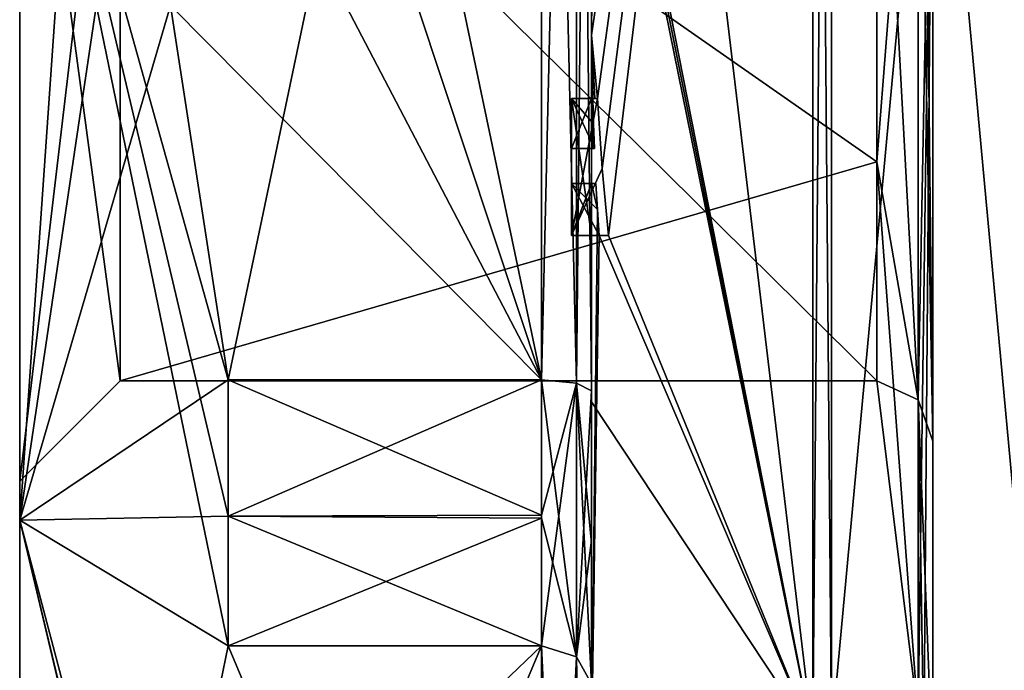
# Model space of a CAD drawing. Extents: x -23 to 1160, y -1799 to -1.
# Tile 8 of 216: x -10.1 to -0.29, y -1782.34 to -1775.85. Entities that reach past the tile are written whole.
import ezdxf

# ---------------------------------------------------------------- set-up
doc = ezdxf.new("R2010")
doc.units = 0
doc.header["$LTSCALE"] = 72.282644
for name, color, linetype in [('2393', 7, 'CONTINUOUS'), ('2394', 7, 'CONTINUOUS'), ('2395', 7, 'CONTINUOUS'), ('2396', 7, 'CONTINUOUS'), ('2397', 7, 'CONTINUOUS'), ('2400', 7, 'CONTINUOUS'), ('2405', 7, 'CONTINUOUS'), ('2406', 7, 'CONTINUOUS'), ('2407', 7, 'CONTINUOUS'), ('2408', 7, 'CONTINUOUS'), ('2410', 7, 'CONTINUOUS'), ('2413', 7, 'CONTINUOUS'), ('2414', 7, 'CONTINUOUS'), ('2415', 7, 'CONTINUOUS'), ('2417', 7, 'CONTINUOUS'), ('2418', 7, 'CONTINUOUS'), ('2419', 7, 'CONTINUOUS'), ('2420', 7, 'CONTINUOUS'), ('2451', 7, 'CONTINUOUS'), ('2452', 7, 'CONTINUOUS'), ('2478', 7, 'CONTINUOUS'), ('2481', 7, 'CONTINUOUS'), ('2482', 7, 'CONTINUOUS'), ('2483', 7, 'CONTINUOUS'), ('2484', 7, 'CONTINUOUS'), ('2485', 7, 'CONTINUOUS'), ('2493', 7, 'CONTINUOUS'), ('2494', 7, 'CONTINUOUS'), ('2495', 7, 'CONTINUOUS'), ('2496', 7, 'CONTINUOUS'), ('2497', 7, 'CONTINUOUS'), ('2498', 7, 'CONTINUOUS'), ('2499', 7, 'CONTINUOUS'), ('2500', 7, 'CONTINUOUS'), ('2501', 7, 'CONTINUOUS'), ('2502', 7, 'CONTINUOUS'), ('2503', 7, 'CONTINUOUS'), ('2574', 7, 'CONTINUOUS'), ('2577', 7, 'CONTINUOUS'), ('2579', 7, 'CONTINUOUS'), ('2582', 7, 'CONTINUOUS')]:
    doc.layers.add(name, color=color, linetype=linetype)

msp = doc.modelspace()

# ---------------------------------------------------------------- linework, layer by layer
at = {"layer": '2393', "linetype": 'CONTINUOUS'}
for points in [[(-10.1, -1772.0007, -8.4499), (-10.1, -1763.1612, -8.8388), (-10.1, -1780.8388, -8.8388), (-10.1, -1772.0007, -8.4499)], [(-10.1, -1763.1612, 8.8388), (-10.1, -1771.9993, 8.4499), (-10.1, -1780.8388, 8.8388), (-10.1, -1763.1612, 8.8388)], [(-10.1, -1763.1612, -8.8388), (-10.1, -1772, -12.5), (-10.1, -1780.8388, -8.8388), (-10.1, -1763.1612, -8.8388)], [(-10.1, -1772, 12.5), (-10.1, -1763.1612, 8.8388), (-10.1, -1780.8388, 8.8388), (-10.1, -1772, 12.5)], [(-10.1, -1771.9993, 8.4499), (-10.1, -1780.45), (-10.1, -1780.8388, 8.8388), (-10.1, -1771.9993, 8.4499)], [(-10.1, -1780.45), (-10.1, -1772.0007, -8.4499), (-10.1, -1784.5), (-10.1, -1780.45)], [(-10.1, -1784.5), (-10.1, -1772.0007, -8.4499), (-10.1, -1780.8388, -8.8388), (-10.1, -1784.5)], [(-10.1, -1780.8388, 8.8388), (-10.1, -1780.45), (-10.1, -1784.5), (-10.1, -1780.8388, 8.8388)]]:
    msp.add_3dface(points, dxfattribs=at)
at = {"layer": '2394', "linetype": 'CONTINUOUS'}
for points in [[(-8.0232, -1764.5597, -15.95), (-4.9, -1779.4403, -15.95), (-8.5978, -1768.2917, -15.95), (-8.0232, -1764.5597, -15.95)], [(-4.9, -1764.5597, -15.95), (-4.9, -1779.4403, -15.95), (-8.0232, -1764.5597, -15.95), (-4.9, -1764.5597, -15.95)], [(-8.5978, -1768.2917, -15.95), (-4.9, -1779.4403, -15.95), (-8.7857, -1772, -15.95), (-8.5978, -1768.2917, -15.95)], [(-8.7857, -1772, -15.95), (-4.9, -1779.4403, -15.95), (-8.5976, -1775.7097, -15.95), (-8.7857, -1772, -15.95)], [(-8.5976, -1775.7097, -15.95), (-4.9, -1779.4403, -15.95), (-8.0232, -1779.4403, -15.95), (-8.5976, -1775.7097, -15.95)]]:
    msp.add_3dface(points, dxfattribs=at)
at = {"layer": '2395', "linetype": 'CONTINUOUS'}
for points in [[(-8.0232, -1782.093, -14.4185), (-4.9, -1789.5332, -1.5315), (-8.7857, -1785.8131, -7.975), (-8.0232, -1782.093, -14.4185)], [(-4.9, -1782.093, -14.4185), (-4.9, -1789.5332, -1.5315), (-8.0232, -1782.093, -14.4185), (-4.9, -1782.093, -14.4185)]]:
    msp.add_3dface(points, dxfattribs=at)
at = {"layer": '2396', "linetype": 'CONTINUOUS'}
for points in [[(-8.0232, -1789.5332, 1.5315), (-4.9, -1782.093, 14.4185), (-8.7857, -1785.8131, 7.975), (-8.0232, -1789.5332, 1.5315)], [(-8.7857, -1785.8131, 7.975), (-4.9, -1782.093, 14.4185), (-8.0232, -1782.093, 14.4185), (-8.7857, -1785.8131, 7.975)], [(-4.9, -1789.5332, 1.5315), (-4.9, -1782.093, 14.4185), (-8.0232, -1789.5332, 1.5315), (-4.9, -1789.5332, 1.5315)]]:
    msp.add_3dface(points, dxfattribs=at)
at = {"layer": '2397', "linetype": 'CONTINUOUS'}
for points in [[(-8.0232, -1779.4403, 15.95), (-4.9, -1764.5597, 15.95), (-8.5978, -1775.7083, 15.95), (-8.0232, -1779.4403, 15.95)], [(-4.9, -1779.4403, 15.95), (-4.9, -1764.5597, 15.95), (-8.0232, -1779.4403, 15.95), (-4.9, -1779.4403, 15.95)]]:
    msp.add_3dface(points, dxfattribs=at)
at = {"layer": '2400', "linetype": 'CONTINUOUS'}
for points in [[(-4.4, -1779.5503, 16.45), (-4.4, -1765.7364, 16.5), (-4.4, -1764.4497, 16.45), (-4.4, -1779.5503, 16.45)], [(-4.4, -1764.4497, -16.45), (-4.4, -1773.0506, -16.5), (-4.4, -1779.5503, -16.45), (-4.4, -1764.4497, -16.45)], [(-4.4, -1766.1297, 16.5), (-4.4, -1765.7364, 16.5), (-4.4, -1779.5503, 16.45), (-4.4, -1766.1297, 16.5)], [(-4.4, -1767.5648, 16.5), (-4.4, -1766.1297, 16.5), (-4.4, -1779.5503, 16.45), (-4.4, -1767.5648, 16.5)], [(-4.4, -1767.9582, 16.5), (-4.4, -1767.5648, 16.5), (-4.4, -1779.5503, 16.45), (-4.4, -1767.9582, 16.5)], [(-4.4, -1769.8781, 16.5), (-4.4, -1767.9582, 16.5), (-4.4, -1779.5503, 16.45), (-4.4, -1769.8781, 16.5)], [(-4.4, -1770.2268, 16.5), (-4.4, -1769.8781, 16.5), (-4.4, -1779.5503, 16.45), (-4.4, -1770.2268, 16.5)], [(-4.4, -1771.8639, 16.5), (-4.4, -1770.2268, 16.5), (-4.4, -1779.5503, 16.45), (-4.4, -1771.8639, 16.5)], [(-4.4, -1772.2828, 16.5), (-4.4, -1771.8639, 16.5), (-4.4, -1779.5503, 16.45), (-4.4, -1772.2828, 16.5)], [(-4.4, -1772.1257, -19.4998), (-4.4, -1779.6608, -17.9321), (-4.4, -1772.1257, -16.7828), (-4.4, -1772.1257, -19.4998)], [(-4.4, -1772.1257, -16.7828), (-4.4, -1779.6608, -17.9321), (-4.4, -1773.0506, -16.7828), (-4.4, -1772.1257, -16.7828)], [(-4.4, -1773.5882, 16.5), (-4.4, -1772.2828, 16.5), (-4.4, -1779.5503, 16.45), (-4.4, -1773.5882, 16.5)], [(-4.4, -1773.0506, -16.7828), (-4.4, -1779.6608, -17.9321), (-4.4, -1773.0506, -16.5), (-4.4, -1773.0506, -16.7828)], [(-4.4, -1773.0506, -16.5), (-4.4, -1779.6608, -17.9321), (-4.4, -1779.5503, -16.45), (-4.4, -1773.0506, -16.5)], [(-4.4, -1775.7888, 16.5), (-4.4, -1773.5882, 16.5), (-4.4, -1779.5503, 16.45), (-4.4, -1775.7888, 16.5)], [(-4.4, -1774.8597, 19.2892), (-4.4, -1775.7888, 16.7828), (-4.4, -1776.0042, 19.0844), (-4.4, -1774.8597, 19.2892)], [(-4.4, -1775.7888, 16.7828), (-4.4, -1775.7888, 16.5), (-4.4, -1776.6371, 16.5), (-4.4, -1775.7888, 16.7828)], [(-4.4, -1776.6371, 16.5), (-4.4, -1775.7888, 16.5), (-4.4, -1779.5503, 16.45), (-4.4, -1776.6371, 16.5)], [(-4.4, -1776.0042, 19.0844), (-4.4, -1775.7888, 16.7828), (-4.4, -1776.6371, 16.5), (-4.4, -1776.0042, 19.0844)], [(-4.4, -1777.1347, 18.8118), (-4.4, -1776.0042, 19.0844), (-4.4, -1777.1347, 16.804), (-4.4, -1777.1347, 18.8118)], [(-4.4, -1777.1347, 16.804), (-4.4, -1776.0042, 19.0844), (-4.4, -1776.6371, 16.804), (-4.4, -1777.1347, 16.804)], [(-4.4, -1776.6371, 16.804), (-4.4, -1776.0042, 19.0844), (-4.4, -1776.6371, 16.5), (-4.4, -1776.6371, 16.804)], [(-4.4, -1778, 16.5), (-4.4, -1776.6371, 16.5), (-4.4, -1779.5503, 16.45), (-4.4, -1778, 16.5)], [(-4.4, -1777.4833, 16.804), (-4.4, -1778, 16.804), (-4.4, -1777.4833, 18.7132), (-4.4, -1777.4833, 16.804)], [(-4.4, -1777.4833, 18.7132), (-4.4, -1778, 16.804), (-4.4, -1779.5503, 16.45), (-4.4, -1777.4833, 18.7132)], [(-4.4, -1783.1573, 15.9926), (-4.4, -1777.4833, 18.7132), (-4.4, -1782.471, 14.7638), (-4.4, -1783.1573, 15.9926)], [(-4.4, -1782.471, 14.7638), (-4.4, -1777.4833, 18.7132), (-4.4, -1781.0705, 15.663), (-4.4, -1782.471, 14.7638)], [(-4.4, -1781.0705, 15.663), (-4.4, -1777.4833, 18.7132), (-4.4, -1779.5503, 16.45), (-4.4, -1781.0705, 15.663)], [(-4.4, -1778, 16.804), (-4.4, -1778, 16.5), (-4.4, -1779.5503, 16.45), (-4.4, -1778, 16.804)], [(-4.4, -1779.5503, -16.45), (-4.4, -1779.6608, -17.9321), (-4.4, -1781.0392, -15.6813), (-4.4, -1779.5503, -16.45)], [(-4.4, -1779.6608, -17.9321), (-4.4, -1786.0038, -13.5699), (-4.4, -1781.0392, -15.6813), (-4.4, -1779.6608, -17.9321)], [(-4.4, -1781.0392, -15.6813), (-4.4, -1786.0038, -13.5699), (-4.4, -1782.471, -14.7638), (-4.4, -1781.0392, -15.6813)]]:
    msp.add_3dface(points, dxfattribs=at)
at = {"layer": '2405', "linetype": 'CONTINUOUS'}
for points in [[(-2.1949, -1782.9913, -19.0374), (-4.4, -1764.4802, -17.9917), (-2.1949, -1761.0087, -19.0374), (-2.1949, -1782.9913, -19.0374)], [(-4.4, -1771.7791, -19.4994), (-4.4, -1764.4802, -17.9917), (-2.1949, -1782.9913, -19.0374), (-4.4, -1771.7791, -19.4994)], [(-4.4, -1771.9524, -19.5), (-4.4, -1771.7791, -19.4994), (-2.1949, -1782.9913, -19.0374), (-4.4, -1771.9524, -19.5)], [(-4.4, -1772.1257, -19.4998), (-4.4, -1771.9524, -19.5), (-2.1949, -1782.9913, -19.0374), (-4.4, -1772.1257, -19.4998)], [(-4.4, -1779.6608, -17.9321), (-4.4, -1772.1257, -19.4998), (-2.1949, -1782.9913, -19.0374), (-4.4, -1779.6608, -17.9321)], [(-4.4, -1786.0038, -13.5699), (-4.4, -1779.6608, -17.9321), (-2.1949, -1782.9913, -19.0374), (-4.4, -1786.0038, -13.5699)]]:
    msp.add_3dface(points, dxfattribs=at)
at = {"layer": '2406', "linetype": 'CONTINUOUS'}
for points in [[(-2.1949, -1761.0087, 19.0374), (-4.4, -1776.0042, 19.0844), (-4.3401, -1776.6371, 19.5), (-2.1949, -1761.0087, 19.0374)], [(-4.4, -1776.0042, 19.0844), (-2.1949, -1761.0087, 19.0374), (-4.3913, -1774.8597, 19.5), (-4.4, -1776.0042, 19.0844)], [(-4.2952, -1777.3336, 19.5), (-2.1949, -1761.0087, 19.0374), (-4.3401, -1776.6371, 19.5), (-4.2952, -1777.3336, 19.5)], [(-4.2315, -1778, 19.5), (-2.1949, -1761.0087, 19.0374), (-4.2952, -1777.3336, 19.5), (-4.2315, -1778, 19.5)], [(-2.1949, -1782.9913, 19.0374), (-2.1949, -1761.0087, 19.0374), (-4.2315, -1778, 19.5), (-2.1949, -1782.9913, 19.0374)], [(-4.4, -1774.8597, 19.2892), (-4.4, -1776.0042, 19.0844), (-4.3913, -1774.8597, 19.5), (-4.4, -1774.8597, 19.2892)], [(-4.4, -1776.0042, 19.0844), (-4.4, -1777.1347, 18.8118), (-4.3877, -1776.6371, 19.196), (-4.4, -1776.0042, 19.0844)], [(-4.3401, -1776.6371, 19.5), (-4.4, -1776.0042, 19.0844), (-4.3683, -1776.6371, 19.3488), (-4.3401, -1776.6371, 19.5)], [(-4.3683, -1776.6371, 19.3488), (-4.4, -1776.0042, 19.0844), (-4.3877, -1776.6371, 19.196), (-4.3683, -1776.6371, 19.3488)], [(-4.3877, -1776.6371, 19.196), (-4.4, -1777.1347, 18.8118), (-4.3809, -1776.8877, 19.196), (-4.3877, -1776.6371, 19.196)], [(-4.3809, -1776.8877, 19.196), (-4.4, -1777.1347, 18.8118), (-4.3931, -1777.1347, 19.0046), (-4.3809, -1776.8877, 19.196)], [(-4.3723, -1777.1347, 19.196), (-4.3809, -1776.8877, 19.196), (-4.3931, -1777.1347, 19.0046), (-4.3723, -1777.1347, 19.196)], [(-4.4, -1777.4833, 18.7132), (-4.4, -1783.1573, 15.9926), (-4.3417, -1777.7438, 19.196), (-4.4, -1777.4833, 18.7132)], [(-4.3891, -1777.4833, 18.956), (-4.4, -1777.4833, 18.7132), (-4.3566, -1777.4833, 19.196), (-4.3891, -1777.4833, 18.956)], [(-4.3566, -1777.4833, 19.196), (-4.4, -1777.4833, 18.7132), (-4.3417, -1777.7438, 19.196), (-4.3566, -1777.4833, 19.196)], [(-4.3417, -1777.7438, 19.196), (-4.4, -1783.1573, 15.9926), (-4.324, -1778, 19.196), (-4.3417, -1777.7438, 19.196)], [(-4.4, -1783.1573, 15.9926), (-2.1949, -1782.9913, 19.0374), (-4.324, -1778, 19.196), (-4.4, -1783.1573, 15.9926)], [(-4.324, -1778, 19.196), (-2.1949, -1782.9913, 19.0374), (-4.2315, -1778, 19.5), (-4.324, -1778, 19.196)], [(-4.2821, -1778, 19.3497), (-4.324, -1778, 19.196), (-4.2315, -1778, 19.5), (-4.2821, -1778, 19.3497)]]:
    msp.add_3dface(points, dxfattribs=at)
at = {"layer": '2407', "linetype": 'CONTINUOUS'}
for points in [[(-2.0094, -1782.9849, 19.0264), (0, -1761.2786, 18.5712), (-2.0094, -1761.0151, 19.0264), (-2.0094, -1782.9849, 19.0264)], [(0, -1782.7214, 18.5712), (0, -1761.2786, 18.5712), (-2.0094, -1782.9849, 19.0264), (0, -1782.7214, 18.5712)]]:
    msp.add_3dface(points, dxfattribs=at)
at = {"layer": '2408', "linetype": 'CONTINUOUS'}
for points in [[(0, -1761.2786, -18.5712), (0, -1782.7214, -18.5712), (-2.0094, -1761.0151, -19.0264), (0, -1761.2786, -18.5712)], [(-2.0094, -1761.0151, -19.0264), (0, -1782.7214, -18.5712), (-2.0094, -1782.9849, -19.0264), (-2.0094, -1761.0151, -19.0264)]]:
    msp.add_3dface(points, dxfattribs=at)
at = {"layer": '2410', "linetype": 'CONTINUOUS'}
for points in [[(-1.5562, -1772, -7.45), (-1.5562, -1777.2679, -5.2679), (-1.1443, -1772, -10.8047), (-1.5562, -1772, -7.45)], [(-1.1443, -1772, -10.8047), (-1.5562, -1777.2679, -5.2679), (-1.1443, -1779.64, -7.6401), (-1.1443, -1772, -10.8047)], [(-1.5562, -1777.2679, 5.2679), (-1.5562, -1772, 7.45), (-1.1443, -1779.64, 7.6401), (-1.5562, -1777.2679, 5.2679)], [(-1.5562, -1772, 7.45), (-1.1443, -1772, 10.8047), (-1.1443, -1779.64, 7.6401), (-1.5562, -1772, 7.45)], [(-1.5562, -1777.2679, -5.2679), (-1.5562, -1779.45), (-1.1443, -1779.64, -7.6401), (-1.5562, -1777.2679, -5.2679)], [(-1.5562, -1779.45), (-1.5562, -1777.2679, 5.2679), (-1.1443, -1782.8047), (-1.5562, -1779.45)], [(-1.1443, -1782.8047), (-1.5562, -1777.2679, 5.2679), (-1.1443, -1779.64, 7.6401), (-1.1443, -1782.8047)], [(-1.1443, -1779.64, -7.6401), (-1.5562, -1779.45), (-1.1443, -1782.8047), (-1.1443, -1779.64, -7.6401)]]:
    msp.add_3dface(points, dxfattribs=at)
at = {"layer": '2413', "linetype": 'CONTINUOUS'}
for points in [[(-2.1949, -1782.9913, -19.0374), (-2.1949, -1761.0087, -19.0374), (-2.0094, -1782.9849, -19.0264), (-2.1949, -1782.9913, -19.0374)], [(-2.1949, -1761.0087, -19.0374), (-2.0094, -1761.0151, -19.0264), (-2.0094, -1782.9849, -19.0264), (-2.1949, -1761.0087, -19.0374)]]:
    msp.add_3dface(points, dxfattribs=at)
at = {"layer": '2414', "linetype": 'CONTINUOUS'}
for points in [[(-2.1949, -1761.0087, 19.0374), (-2.1949, -1782.9913, 19.0374), (-2.0094, -1761.0151, 19.0264), (-2.1949, -1761.0087, 19.0374)], [(-2.1949, -1782.9913, 19.0374), (-2.0094, -1782.9849, 19.0264), (-2.0094, -1761.0151, 19.0264), (-2.1949, -1782.9913, 19.0374)]]:
    msp.add_3dface(points, dxfattribs=at)
at = {"layer": '2415', "linetype": 'CONTINUOUS'}
for points in [[(-10.1, -1780.8388, -8.8388), (-10.1, -1772, -12.5), (-8.0232, -1782.093, -14.4185), (-10.1, -1780.8388, -8.8388)], [(-10.1, -1772, -12.5), (-8.5976, -1775.7097, -15.95), (-8.0232, -1779.4403, -15.95), (-10.1, -1772, -12.5)], [(-10.1, -1772, -12.5), (-8.0232, -1779.4403, -15.95), (-8.0232, -1780.8, -15.242), (-10.1, -1772, -12.5)], [(-8.0232, -1782.093, -14.4185), (-10.1, -1772, -12.5), (-8.0232, -1780.8, -15.242), (-8.0232, -1782.093, -14.4185)], [(-10.1, -1772, 12.5), (-10.1, -1780.8388, 8.8388), (-9.4827, -1772, 14.2402), (-10.1, -1772, 12.5)], [(-10.1, -1780.8388, 8.8388), (-8.5978, -1775.7083, 15.95), (-8.7857, -1772, 15.95), (-10.1, -1780.8388, 8.8388)], [(-10.1, -1780.8388, 8.8388), (-8.7857, -1772, 15.95), (-9.4827, -1772, 14.2402), (-10.1, -1780.8388, 8.8388)], [(-10.1, -1780.8388, 8.8388), (-8.0232, -1779.4403, 15.95), (-8.5978, -1775.7083, 15.95), (-10.1, -1780.8388, 8.8388)], [(-8.0232, -1779.4403, 15.95), (-10.1, -1780.8388, 8.8388), (-8.0232, -1780.8, 15.242), (-8.0232, -1779.4403, 15.95)], [(-10.1, -1780.8388, 8.8388), (-8.0232, -1782.093, 14.4185), (-8.0232, -1780.8, 15.242), (-10.1, -1780.8388, 8.8388)], [(-10.1, -1780.8388, 8.8388), (-10.1, -1784.5), (-8.7857, -1785.8131, 7.975), (-10.1, -1780.8388, 8.8388)], [(-10.1, -1780.8388, 8.8388), (-8.7857, -1785.8131, 7.975), (-8.0232, -1782.093, 14.4185), (-10.1, -1780.8388, 8.8388)], [(-10.1, -1784.5), (-10.1, -1780.8388, -8.8388), (-8.0232, -1789.6), (-10.1, -1784.5)], [(-10.1, -1780.8388, -8.8388), (-8.0232, -1782.093, -14.4185), (-8.7857, -1785.8131, -7.975), (-10.1, -1780.8388, -8.8388)], [(-10.1, -1780.8388, -8.8388), (-8.7857, -1785.8131, -7.975), (-8.0232, -1789.5332, -1.5315), (-10.1, -1780.8388, -8.8388)], [(-10.1, -1780.8388, -8.8388), (-8.0232, -1789.5332, -1.5315), (-8.0232, -1789.6), (-10.1, -1780.8388, -8.8388)]]:
    msp.add_3dface(points, dxfattribs=at)
at = {"layer": '2417', "linetype": 'CONTINUOUS'}
for points in [[(-1.5562, -1777.2679, -5.2679), (-1.5562, -1772, -7.45), (-9.1, -1772.0008, -7.45), (-1.5562, -1777.2679, -5.2679)], [(-9.1, -1779.45), (-1.5562, -1777.2679, -5.2679), (-9.1, -1772.0008, -7.45), (-9.1, -1779.45)], [(-1.5562, -1779.45), (-1.5562, -1777.2679, -5.2679), (-9.1, -1779.45), (-1.5562, -1779.45)]]:
    msp.add_3dface(points, dxfattribs=at)
at = {"layer": '2418', "linetype": 'CONTINUOUS'}
for points in [[(-1.5562, -1779.45), (-9.1, -1779.45), (-9.1, -1771.9992, 7.45), (-1.5562, -1779.45)], [(-1.5562, -1779.45), (-9.1, -1771.9992, 7.45), (-1.5562, -1777.2679, 5.2679), (-1.5562, -1779.45)], [(-1.5562, -1777.2679, 5.2679), (-9.1, -1771.9992, 7.45), (-1.5562, -1772, 7.45), (-1.5562, -1777.2679, 5.2679)]]:
    msp.add_3dface(points, dxfattribs=at)
at = {"layer": '2419', "linetype": 'CONTINUOUS'}
for points in [[(-10.1, -1772.0007, -8.4499), (-10.1, -1780.45), (-9.1, -1772.0008, -7.45), (-10.1, -1772.0007, -8.4499)], [(-10.1, -1780.45), (-9.1, -1779.45), (-9.1, -1772.0008, -7.45), (-10.1, -1780.45)]]:
    msp.add_3dface(points, dxfattribs=at)
at = {"layer": '2420', "linetype": 'CONTINUOUS'}
for points in [[(-9.1, -1779.45), (-10.1, -1771.9993, 8.4499), (-9.1, -1771.9992, 7.45), (-9.1, -1779.45)], [(-10.1, -1780.45), (-10.1, -1771.9993, 8.4499), (-9.1, -1779.45), (-10.1, -1780.45)]]:
    msp.add_3dface(points, dxfattribs=at)
at = {"layer": '2451', "linetype": 'CONTINUOUS'}
for points in [[(-4.6, -1776.6371, 19.5), (-4.6, -1776.6371, 19.196), (-4.6, -1777.1347, 19.196), (-4.6, -1776.6371, 19.5)], [(-4.6, -1778, 19.5), (-4.6, -1776.6371, 19.5), (-4.6, -1778, 19.196), (-4.6, -1778, 19.5)], [(-4.6, -1778, 19.196), (-4.6, -1776.6371, 19.5), (-4.6, -1777.4833, 19.196), (-4.6, -1778, 19.196)], [(-4.6, -1777.4833, 19.196), (-4.6, -1776.6371, 19.5), (-4.6, -1777.1347, 19.196), (-4.6, -1777.4833, 19.196)], [(-4.6, -1776.6371, 16.5), (-4.6, -1778, 16.5), (-4.6, -1776.6371, 16.804), (-4.6, -1776.6371, 16.5)], [(-4.6, -1776.6371, 16.804), (-4.6, -1778, 16.5), (-4.6, -1777.1347, 16.804), (-4.6, -1776.6371, 16.804)], [(-4.6, -1777.4833, 16.804), (-4.6, -1777.4833, 19.196), (-4.6, -1777.1347, 19.196), (-4.6, -1777.4833, 16.804)], [(-4.6, -1778, 16.5), (-4.6, -1777.4833, 16.804), (-4.6, -1777.1347, 16.804), (-4.6, -1778, 16.5)], [(-4.6, -1777.1347, 16.804), (-4.6, -1777.4833, 16.804), (-4.6, -1777.1347, 19.196), (-4.6, -1777.1347, 16.804)], [(-4.6, -1778, 16.804), (-4.6, -1777.4833, 16.804), (-4.6, -1778, 16.5), (-4.6, -1778, 16.804)]]:
    msp.add_3dface(points, dxfattribs=at)
at = {"layer": '2452', "linetype": 'CONTINUOUS'}
for points in [[(-4.3401, -1776.6371, 19.5), (-4.3683, -1776.6371, 19.3488), (-4.6, -1776.6371, 19.5), (-4.3401, -1776.6371, 19.5)], [(-4.3683, -1776.6371, 19.3488), (-4.3877, -1776.6371, 19.196), (-4.6, -1776.6371, 19.5), (-4.3683, -1776.6371, 19.3488)], [(-4.3877, -1776.6371, 19.196), (-4.6, -1776.6371, 19.196), (-4.6, -1776.6371, 19.5), (-4.3877, -1776.6371, 19.196)]]:
    msp.add_3dface(points, dxfattribs=at)
at = {"layer": '2478', "linetype": 'CONTINUOUS'}
for points in [[(-4.549, -1764.5279, 16.094), (-4.9, -1764.5597, 15.95), (-4.549, -1779.4721, 16.094), (-4.549, -1764.5279, 16.094)], [(-4.4, -1779.5503, 16.45), (-4.4, -1764.4497, 16.45), (-4.549, -1764.5279, 16.094), (-4.4, -1779.5503, 16.45)], [(-4.4, -1779.5503, 16.45), (-4.549, -1764.5279, 16.094), (-4.549, -1779.4721, 16.094), (-4.4, -1779.5503, 16.45)], [(-4.9, -1764.5597, 15.95), (-4.9, -1779.4403, 15.95), (-4.549, -1779.4721, 16.094), (-4.9, -1764.5597, 15.95)]]:
    msp.add_3dface(points, dxfattribs=at)
at = {"layer": '2481', "linetype": 'CONTINUOUS'}
for points in [[(-4.9, -1779.4403, -15.95), (-4.9, -1764.5597, -15.95), (-4.549, -1764.5279, -16.094), (-4.9, -1779.4403, -15.95)], [(-4.549, -1779.4721, -16.094), (-4.9, -1779.4403, -15.95), (-4.549, -1764.5279, -16.094), (-4.549, -1779.4721, -16.094)], [(-4.4, -1764.4497, -16.45), (-4.4, -1779.5503, -16.45), (-4.549, -1779.4721, -16.094), (-4.4, -1764.4497, -16.45)], [(-4.4, -1764.4497, -16.45), (-4.549, -1779.4721, -16.094), (-4.549, -1764.5279, -16.094), (-4.4, -1764.4497, -16.45)]]:
    msp.add_3dface(points, dxfattribs=at)
at = {"layer": '2482', "linetype": 'CONTINUOUS'}
for points in [[(-4.9, -1789.5332, -1.5315), (-4.9, -1782.093, -14.4185), (-4.549, -1782.2017, -14.518), (-4.9, -1789.5332, -1.5315)], [(-4.549, -1789.6738, -1.5759), (-4.9, -1789.5332, -1.5315), (-4.549, -1782.2017, -14.518), (-4.549, -1789.6738, -1.5759)], [(-4.4, -1782.471, -14.7638), (-4.549, -1789.6738, -1.5759), (-4.549, -1782.2017, -14.518), (-4.4, -1782.471, -14.7638)]]:
    msp.add_3dface(points, dxfattribs=at)
at = {"layer": '2483', "linetype": 'CONTINUOUS'}
for points in [[(-4.9, -1782.093, 14.4185), (-4.9, -1789.5332, 1.5315), (-4.549, -1789.6738, 1.5759), (-4.9, -1782.093, 14.4185)], [(-4.549, -1782.2017, 14.518), (-4.9, -1782.093, 14.4185), (-4.549, -1789.6738, 1.5759), (-4.549, -1782.2017, 14.518)], [(-4.4, -1790.0213, 1.6862), (-4.4, -1782.471, 14.7638), (-4.549, -1782.2017, 14.518), (-4.4, -1790.0213, 1.6862)], [(-4.4, -1790.0213, 1.6862), (-4.549, -1782.2017, 14.518), (-4.549, -1789.6738, 1.5759), (-4.4, -1790.0213, 1.6862)]]:
    msp.add_3dface(points, dxfattribs=at)
at = {"layer": '2484', "linetype": 'CONTINUOUS'}
for points in [[(-1.1443, -1772, -10.8047), (-1.1443, -1779.64, -7.6401), (-1, -1771.9994, -11.3876), (-1.1443, -1772, -10.8047)], [(-1.1443, -1779.64, -7.6401), (-1.1443, -1782.8047), (-1, -1771.9994, -11.3876), (-1.1443, -1779.64, -7.6401)], [(-1.1443, -1782.8047), (-1.0897, -1783.1005, 0), (-1, -1771.9994, -11.3876), (-1.1443, -1782.8047)], [(-1.0897, -1783.1005, 0), (-1, -1783.3877, 0), (-1, -1771.9994, -11.3876), (-1.0897, -1783.1005, 0)]]:
    msp.add_3dface(points, dxfattribs=at)
at = {"layer": '2485', "linetype": 'CONTINUOUS'}
for points in [[(-1.1443, -1779.64, 7.6401), (-1.1443, -1772, 10.8047), (-1, -1780.0523, 8.0523), (-1.1443, -1779.64, 7.6401)], [(-1, -1780.0523, 8.0523), (-1.1443, -1772, 10.8047), (-1.0897, -1772, 11.1005), (-1, -1780.0523, 8.0523)], [(-1, -1772, 11.3877), (-1, -1780.0523, 8.0523), (-1.0897, -1772, 11.1005), (-1, -1772, 11.3877)], [(-1.1443, -1782.8047), (-1.1443, -1779.64, 7.6401), (-1.0897, -1783.1005, 0), (-1.1443, -1782.8047)], [(-1, -1783.3877, 0), (-1.1443, -1779.64, 7.6401), (-1, -1780.0523, 8.0523), (-1, -1783.3877, 0)], [(-1.1443, -1779.64, 7.6401), (-1, -1783.3877, 0), (-1.0897, -1783.1005, 0), (-1.1443, -1779.64, 7.6401)]]:
    msp.add_3dface(points, dxfattribs=at)
at = {"layer": '2493', "linetype": 'CONTINUOUS'}
for points in [[(-4.3877, -1776.6371, 19.196), (-4.3809, -1776.8877, 19.196), (-4.6, -1776.6371, 19.196), (-4.3877, -1776.6371, 19.196)], [(-4.3809, -1776.8877, 19.196), (-4.3723, -1777.1347, 19.196), (-4.6, -1776.6371, 19.196), (-4.3809, -1776.8877, 19.196)], [(-4.6, -1776.6371, 19.196), (-4.3723, -1777.1347, 19.196), (-4.6, -1777.1347, 19.196), (-4.6, -1776.6371, 19.196)]]:
    msp.add_3dface(points, dxfattribs=at)
at = {"layer": '2494', "linetype": 'CONTINUOUS'}
for points in [[(-4.4, -1777.1347, 18.8118), (-4.4, -1777.1347, 16.804), (-4.6, -1777.1347, 19.196), (-4.4, -1777.1347, 18.8118)], [(-4.3931, -1777.1347, 19.0046), (-4.4, -1777.1347, 18.8118), (-4.6, -1777.1347, 19.196), (-4.3931, -1777.1347, 19.0046)], [(-4.4, -1777.1347, 16.804), (-4.6, -1777.1347, 16.804), (-4.6, -1777.1347, 19.196), (-4.4, -1777.1347, 16.804)], [(-4.3723, -1777.1347, 19.196), (-4.3931, -1777.1347, 19.0046), (-4.6, -1777.1347, 19.196), (-4.3723, -1777.1347, 19.196)]]:
    msp.add_3dface(points, dxfattribs=at)
at = {"layer": '2495', "linetype": 'CONTINUOUS'}
for points in [[(-4.4, -1777.1347, 16.804), (-4.4, -1776.6371, 16.804), (-4.6, -1777.1347, 16.804), (-4.4, -1777.1347, 16.804)], [(-4.4, -1776.6371, 16.804), (-4.6, -1776.6371, 16.804), (-4.6, -1777.1347, 16.804), (-4.4, -1776.6371, 16.804)]]:
    msp.add_3dface(points, dxfattribs=at)
at = {"layer": '2496', "linetype": 'CONTINUOUS'}
for points in [[(-4.4, -1776.6371, 16.804), (-4.4, -1776.6371, 16.5), (-4.6, -1776.6371, 16.804), (-4.4, -1776.6371, 16.804)], [(-4.4, -1776.6371, 16.5), (-4.6, -1776.6371, 16.5), (-4.6, -1776.6371, 16.804), (-4.4, -1776.6371, 16.5)]]:
    msp.add_3dface(points, dxfattribs=at)
at = {"layer": '2497', "linetype": 'CONTINUOUS'}
for points in [[(-4.4, -1776.6371, 16.5), (-4.4, -1778, 16.5), (-4.6, -1776.6371, 16.5), (-4.4, -1776.6371, 16.5)], [(-4.4, -1778, 16.5), (-4.6, -1778, 16.5), (-4.6, -1776.6371, 16.5), (-4.4, -1778, 16.5)]]:
    msp.add_3dface(points, dxfattribs=at)
at = {"layer": '2498', "linetype": 'CONTINUOUS'}
for points in [[(-4.4, -1778, 16.5), (-4.4, -1778, 16.804), (-4.6, -1778, 16.5), (-4.4, -1778, 16.5)], [(-4.4, -1778, 16.804), (-4.6, -1778, 16.804), (-4.6, -1778, 16.5), (-4.4, -1778, 16.804)]]:
    msp.add_3dface(points, dxfattribs=at)
at = {"layer": '2499', "linetype": 'CONTINUOUS'}
for points in [[(-4.4, -1778, 16.804), (-4.4, -1777.4833, 16.804), (-4.6, -1778, 16.804), (-4.4, -1778, 16.804)], [(-4.4, -1777.4833, 16.804), (-4.6, -1777.4833, 16.804), (-4.6, -1778, 16.804), (-4.4, -1777.4833, 16.804)]]:
    msp.add_3dface(points, dxfattribs=at)
at = {"layer": '2500', "linetype": 'CONTINUOUS'}
for points in [[(-4.4, -1777.4833, 16.804), (-4.4, -1777.4833, 18.7132), (-4.6, -1777.4833, 16.804), (-4.4, -1777.4833, 16.804)], [(-4.4, -1777.4833, 18.7132), (-4.3891, -1777.4833, 18.956), (-4.6, -1777.4833, 16.804), (-4.4, -1777.4833, 18.7132)], [(-4.3891, -1777.4833, 18.956), (-4.3566, -1777.4833, 19.196), (-4.6, -1777.4833, 19.196), (-4.3891, -1777.4833, 18.956)], [(-4.3891, -1777.4833, 18.956), (-4.6, -1777.4833, 19.196), (-4.6, -1777.4833, 16.804), (-4.3891, -1777.4833, 18.956)]]:
    msp.add_3dface(points, dxfattribs=at)
at = {"layer": '2501', "linetype": 'CONTINUOUS'}
for points in [[(-4.3566, -1777.4833, 19.196), (-4.3417, -1777.7438, 19.196), (-4.6, -1777.4833, 19.196), (-4.3566, -1777.4833, 19.196)], [(-4.3417, -1777.7438, 19.196), (-4.324, -1778, 19.196), (-4.6, -1777.4833, 19.196), (-4.3417, -1777.7438, 19.196)], [(-4.324, -1778, 19.196), (-4.6, -1778, 19.196), (-4.6, -1777.4833, 19.196), (-4.324, -1778, 19.196)]]:
    msp.add_3dface(points, dxfattribs=at)
at = {"layer": '2502', "linetype": 'CONTINUOUS'}
for points in [[(-4.324, -1778, 19.196), (-4.2821, -1778, 19.3497), (-4.6, -1778, 19.5), (-4.324, -1778, 19.196)], [(-4.324, -1778, 19.196), (-4.6, -1778, 19.5), (-4.6, -1778, 19.196), (-4.324, -1778, 19.196)], [(-4.2821, -1778, 19.3497), (-4.2315, -1778, 19.5), (-4.6, -1778, 19.5), (-4.2821, -1778, 19.3497)]]:
    msp.add_3dface(points, dxfattribs=at)
at = {"layer": '2503', "linetype": 'CONTINUOUS'}
for points in [[(-4.2952, -1777.3336, 19.5), (-4.3401, -1776.6371, 19.5), (-4.6, -1778, 19.5), (-4.2952, -1777.3336, 19.5)], [(-4.3401, -1776.6371, 19.5), (-4.6, -1776.6371, 19.5), (-4.6, -1778, 19.5), (-4.3401, -1776.6371, 19.5)], [(-4.2315, -1778, 19.5), (-4.2952, -1777.3336, 19.5), (-4.6, -1778, 19.5), (-4.2315, -1778, 19.5)]]:
    msp.add_3dface(points, dxfattribs=at)
at = {"layer": '2574', "linetype": 'CONTINUOUS'}
for points in [[(-8.0232, -1779.4403, -15.95), (-4.9, -1779.4403, -15.95), (-4.9, -1780.7905, -15.2475), (-8.0232, -1779.4403, -15.95)], [(-8.0232, -1780.8, -15.242), (-8.0232, -1779.4403, -15.95), (-4.9, -1780.7905, -15.2475), (-8.0232, -1780.8, -15.242)], [(-4.9, -1779.4403, 15.95), (-8.0232, -1779.4403, 15.95), (-8.0232, -1780.8, 15.242), (-4.9, -1779.4403, 15.95)], [(-4.9, -1779.4403, 15.95), (-8.0232, -1780.8, 15.242), (-4.9, -1780.8189, 15.2311), (-4.9, -1779.4403, 15.95)], [(-4.9, -1782.093, -14.4185), (-8.0232, -1780.8, -15.242), (-4.9, -1780.7905, -15.2475), (-4.9, -1782.093, -14.4185)], [(-4.9, -1782.093, -14.4185), (-8.0232, -1782.093, -14.4185), (-8.0232, -1780.8, -15.242), (-4.9, -1782.093, -14.4185)], [(-8.0232, -1780.8, 15.242), (-8.0232, -1782.093, 14.4185), (-4.9, -1780.8189, 15.2311), (-8.0232, -1780.8, 15.242)], [(-8.0232, -1782.093, 14.4185), (-4.9, -1782.093, 14.4185), (-4.9, -1780.8189, 15.2311), (-8.0232, -1782.093, 14.4185)]]:
    msp.add_3dface(points, dxfattribs=at)
at = {"layer": '2577', "linetype": 'CONTINUOUS'}
for points in [[(-4.9, -1780.7905, -15.2475), (-4.9, -1779.4403, -15.95), (-4.549, -1779.4721, -16.094), (-4.9, -1780.7905, -15.2475)], [(-4.9, -1782.093, -14.4185), (-4.9, -1780.7905, -15.2475), (-4.549, -1779.4721, -16.094), (-4.9, -1782.093, -14.4185)], [(-4.549, -1782.2017, -14.518), (-4.9, -1782.093, -14.4185), (-4.549, -1779.4721, -16.094), (-4.549, -1782.2017, -14.518)], [(-4.4, -1779.5503, -16.45), (-4.549, -1782.2017, -14.518), (-4.549, -1779.4721, -16.094), (-4.4, -1779.5503, -16.45)], [(-4.4, -1779.5503, -16.45), (-4.4, -1781.0392, -15.6813), (-4.549, -1782.2017, -14.518), (-4.4, -1779.5503, -16.45)], [(-4.4, -1781.0392, -15.6813), (-4.4, -1782.471, -14.7638), (-4.549, -1782.2017, -14.518), (-4.4, -1781.0392, -15.6813)]]:
    msp.add_3dface(points, dxfattribs=at)
at = {"layer": '2579', "linetype": 'CONTINUOUS'}
for points in [[(-4.9, -1779.4403, 15.95), (-4.9, -1780.8189, 15.2311), (-4.549, -1782.2017, 14.518), (-4.9, -1779.4403, 15.95)], [(-4.549, -1779.4721, 16.094), (-4.9, -1779.4403, 15.95), (-4.549, -1782.2017, 14.518), (-4.549, -1779.4721, 16.094)], [(-4.4, -1782.471, 14.7638), (-4.4, -1781.0705, 15.663), (-4.549, -1779.4721, 16.094), (-4.4, -1782.471, 14.7638)], [(-4.4, -1782.471, 14.7638), (-4.549, -1779.4721, 16.094), (-4.549, -1782.2017, 14.518), (-4.4, -1782.471, 14.7638)], [(-4.4, -1781.0705, 15.663), (-4.4, -1779.5503, 16.45), (-4.549, -1779.4721, 16.094), (-4.4, -1781.0705, 15.663)], [(-4.9, -1780.8189, 15.2311), (-4.9, -1782.093, 14.4185), (-4.549, -1782.2017, 14.518), (-4.9, -1780.8189, 15.2311)]]:
    msp.add_3dface(points, dxfattribs=at)
at = {"layer": '2582', "linetype": 'CONTINUOUS'}
for points in [[(-1, -1783.3877, 0), (-1, -1780.0523, 8.0523), (-1, -1760.6124, -0.0006), (-1, -1783.3877, 0)], [(-1, -1783.3877, 0), (-1, -1760.6124, -0.0006), (-1, -1771.9994, -11.3876), (-1, -1783.3877, 0)], [(-1, -1780.0523, 8.0523), (-1, -1772, 11.3877), (-1, -1760.6124, -0.0006), (-1, -1780.0523, 8.0523)]]:
    msp.add_3dface(points, dxfattribs=at)

doc.saveas('drawing.dxf')
